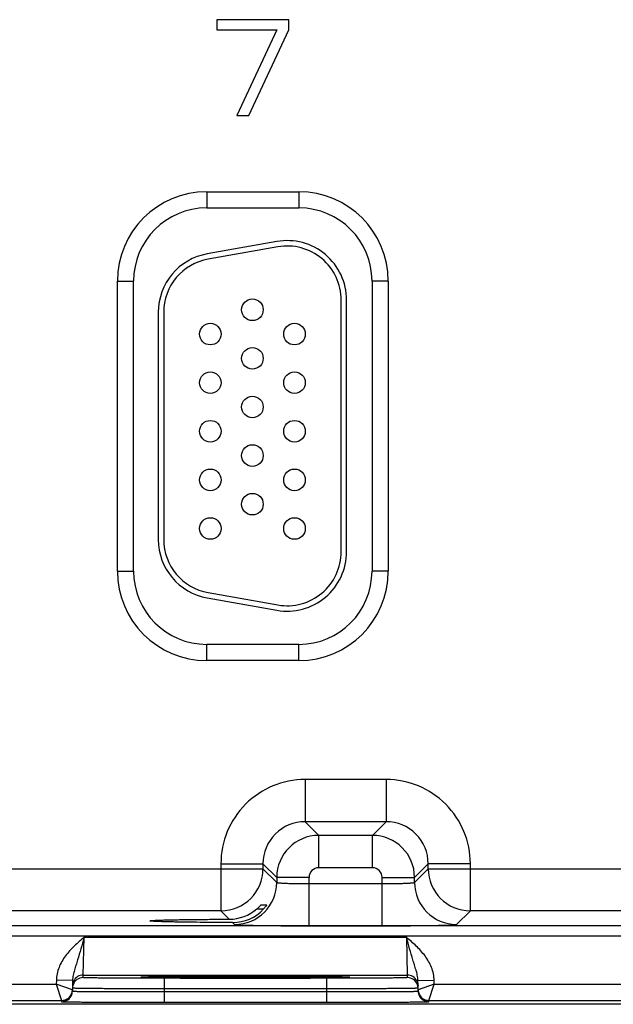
# Model space of a CAD drawing. Header units: inches. Extents: x 0 to 34, y 0 to 22.
# Tile 130 of 145: x 22 to 23.1, y 16.4 to 18.2. Entities that reach past the tile are written whole.
import ezdxf

# ---------------------------------------------------------------- set-up
doc = ezdxf.new("R2010")
doc.units = ezdxf.units.IN
doc.header["$LTSCALE"] = 1.87
doc.header["$MEASUREMENT"] = 0
doc.layers.get('0').update_dxf_attribs({"linetype": 'CONTINUOUS'})

msp = doc.modelspace()

# ---------------------------------------------------------------- linework, layer by layer
at = {"color": 7, "linetype": 'CONTINUOUS'}
for p, q in [((22.5063, 18.2165), (22.3734, 18.2165)), ((22.3734, 18.2165), (22.3734, 18.1976)), ((22.5063, 18.1976), (22.5063, 18.2165)), ((22.3734, 18.1976), (22.4841, 18.1976)), ((22.4841, 18.1976), (22.4103, 18.0393)), ((22.4325, 18.0393), (22.5063, 18.1976)), ((22.4103, 18.0393), (22.4325, 18.0393)), ((22.3543, 17.8979), (22.5253, 17.8979)), ((22.3543, 17.8979), (22.3543, 17.8679)), ((22.5253, 17.8979), (22.5253, 17.8679)), ((22.3543, 17.8679), (22.5253, 17.8679)), ((22.4845, 17.8057), (22.3555, 17.783)), ((22.4862, 17.7959), (22.3572, 17.7731)), ((22.1888, 17.7324), (22.2188, 17.7324)), ((22.1888, 17.1954), (22.1888, 17.7324)), ((22.2188, 17.1954), (22.2188, 17.7324)), ((22.6909, 17.7324), (22.6609, 17.7324)), ((22.6609, 17.7324), (22.6609, 17.1954)), ((22.6909, 17.7324), (22.6909, 17.1954)), ((22.6036, 17.2314), (22.6036, 17.6974)), ((22.6136, 17.2314), (22.6136, 17.6974)), ((22.2646, 17.6746), (22.2646, 17.2541)), ((22.2746, 17.6746), (22.2746, 17.2541)), ((22.1888, 17.1954), (22.2188, 17.1954)), ((22.6909, 17.1954), (22.6609, 17.1954)), ((22.3572, 17.1556), (22.4862, 17.1329)), ((22.3555, 17.1458), (22.4845, 17.1231)), ((22.5253, 17.0599), (22.3543, 17.0599)), ((22.3543, 17.0299), (22.3543, 17.0599)), ((22.5253, 17.0299), (22.5253, 17.0599)), ((22.5253, 17.0299), (22.3543, 17.0299)), ((22.687, 16.8095), (22.5367, 16.8095)), ((22.5367, 16.8095), (22.5367, 16.7315)), ((22.687, 16.8095), (22.687, 16.7315)), ((22.687, 16.7315), (22.5367, 16.7315)), ((22.5367, 16.7315), (22.562, 16.7062)), ((22.687, 16.7315), (22.6616, 16.7062)), ((22.562, 16.6462), (22.562, 16.7062)), ((22.6616, 16.7062), (22.562, 16.7062)), ((22.6616, 16.6462), (22.6616, 16.7062)), ((22.3807, 16.6536), (22.4587, 16.6536)), ((22.3807, 16.6536), (22.3807, 16.5665)), ((22.4587, 16.6536), (22.4841, 16.6282)), ((22.4587, 16.6536), (22.4587, 16.6445)), ((22.6616, 16.6462), (22.562, 16.6462)), ((22.765, 16.6536), (22.7396, 16.6282)), ((22.843, 16.6536), (22.765, 16.6536)), ((22.765, 16.6445), (22.765, 16.6536)), ((22.843, 16.5665), (22.843, 16.6536)), ((21.71, 16.6445), (22.4587, 16.6445)), ((22.4587, 16.6445), (22.4841, 16.6191)), ((22.5441, 16.6282), (22.4841, 16.6282)), ((22.4841, 16.6282), (22.4841, 16.6191)), ((22.5441, 16.5388), (22.5441, 16.6282)), ((22.6796, 16.6282), (22.7396, 16.6282)), ((22.6796, 16.5388), (22.6796, 16.6282)), ((22.7396, 16.6191), (22.765, 16.6445)), ((22.7396, 16.6191), (22.7396, 16.6282)), ((22.765, 16.6445), (23.5137, 16.6445)), ((22.5441, 16.6168), (22.6796, 16.6168)), ((22.4555, 16.5778), (22.4658, 16.5778)), ((22.4658, 16.5778), (22.4657, 16.5776)), ((22.3807, 16.5665), (21.788, 16.5665)), ((22.3807, 16.5665), (22.3963, 16.5509)), ((22.4474, 16.57), (22.4598, 16.57)), ((22.8176, 16.5412), (22.843, 16.5665)), ((23.4357, 16.5665), (22.843, 16.5665)), ((23.9296, 16.5387), (15.5793, 16.5387)), ((22.4024, 16.5448), (22.4061, 16.5412)), ((22.5441, 16.5388), (22.6796, 16.5388)), ((23.9296, 16.5197), (15.5793, 16.5197)), ((22.1256, 16.4476), (22.1272, 16.5175)), ((22.1272, 16.5175), (22.7245, 16.5175)), ((22.7245, 16.5175), (22.7261, 16.4476)), ((22.1255, 16.4429), (22.1256, 16.4476)), ((22.1256, 16.4476), (22.7261, 16.4476)), ((22.2543, 16.4442), (22.2631, 16.4443)), ((22.2631, 16.4443), (22.2741, 16.4445)), ((22.2741, 16.4445), (22.2828, 16.4445)), ((22.2828, 16.4445), (22.2988, 16.4447)), ((22.2988, 16.4447), (22.3154, 16.4448)), ((22.3154, 16.4448), (22.3348, 16.4449)), ((22.3348, 16.4449), (22.3569, 16.445)), ((22.3569, 16.445), (22.3819, 16.4451)), ((22.3819, 16.4451), (22.4044, 16.4451)), ((22.4044, 16.4451), (22.4277, 16.4451)), ((22.4277, 16.4451), (22.4541, 16.4451)), ((22.4541, 16.4451), (22.4777, 16.445)), ((22.4777, 16.445), (22.4992, 16.445)), ((22.4992, 16.445), (22.5188, 16.4449)), ((22.5188, 16.4449), (22.5394, 16.4448)), ((22.5394, 16.4448), (22.557, 16.4447)), ((22.557, 16.4447), (22.5718, 16.4445)), ((22.5718, 16.4445), (22.5841, 16.4444)), ((22.5841, 16.4444), (22.594, 16.4442)), ((22.594, 16.4442), (22.6018, 16.4441)), ((22.7261, 16.4476), (22.7262, 16.4429)), ((21.721, 16.4306), (22.0756, 16.4306)), ((22.0758, 16.4378), (22.0756, 16.4306)), ((22.0756, 16.4306), (22.0855, 16.4006)), ((22.1055, 16.4203), (22.0756, 16.4306)), ((22.1058, 16.4373), (22.0758, 16.4378)), ((22.1058, 16.4373), (22.1054, 16.4178)), ((22.2352, 16.4437), (22.2321, 16.4434)), ((22.2321, 16.4434), (22.2352, 16.4431)), ((22.2351, 16.4437), (22.2358, 16.4437)), ((22.2467, 16.4441), (22.2352, 16.4437)), ((22.2358, 16.4437), (22.2366, 16.4438)), ((22.2366, 16.4438), (22.2376, 16.4438)), ((22.2376, 16.4438), (22.2394, 16.4439)), ((22.2394, 16.4439), (22.2424, 16.4439)), ((22.2424, 16.4439), (22.2472, 16.4441)), ((22.2472, 16.4441), (22.2543, 16.4442)), ((22.5762, 16.4416), (22.2755, 16.4416)), ((22.2755, 16.4416), (22.2755, 16.4219)), ((22.5762, 16.4416), (22.5762, 16.4219)), ((22.6018, 16.4441), (22.607, 16.444)), ((22.6165, 16.4437), (22.6052, 16.444)), ((22.607, 16.444), (22.6103, 16.4439)), ((22.6103, 16.4439), (22.6124, 16.4439)), ((22.6124, 16.4439), (22.6141, 16.4438)), ((22.6141, 16.4438), (22.615, 16.4438)), ((22.615, 16.4438), (22.6158, 16.4437)), ((22.6196, 16.4434), (22.6165, 16.4437)), ((22.6165, 16.4431), (22.6196, 16.4434)), ((22.7459, 16.4373), (22.7759, 16.4378)), ((22.7462, 16.4178), (22.7459, 16.4373)), ((22.776, 16.4306), (22.7462, 16.4203)), ((22.7662, 16.4006), (22.776, 16.4306)), ((22.776, 16.4306), (22.7759, 16.4378)), ((22.776, 16.4306), (23.1306, 16.4306)), ((22.2755, 16.4219), (22.2754, 16.4169)), ((22.2754, 16.4169), (22.5763, 16.4169)), ((22.2754, 16.4169), (22.2754, 16.3973)), ((22.5762, 16.4219), (22.2755, 16.4219)), ((22.5762, 16.4219), (22.5763, 16.4169)), ((22.5763, 16.4169), (22.5763, 16.3973)), ((24.1339, 16.3934), (15.3119, 16.3934)), ((21.7112, 16.4006), (22.0855, 16.4006)), ((22.0855, 16.4006), (22.0854, 16.3981)), ((22.2754, 16.3973), (22.5763, 16.3973)), ((22.7662, 16.4006), (23.1405, 16.4006)), ((22.7662, 16.3981), (22.7662, 16.4006))]:
    msp.add_line(p, q, dxfattribs=at)
for points in [[(22.2343, 16.4436), (22.2344, 16.4436), (22.2345, 16.4436), (22.2346, 16.4437), (22.2349, 16.4437), (22.2351, 16.4437)], [(22.6158, 16.4437), (22.6165, 16.4437), (22.6167, 16.4437), (22.6169, 16.4437), (22.6171, 16.4436), (22.6172, 16.4436), (22.6173, 16.4436)]]:
    msp.add_lwpolyline(points, dxfattribs=at)
for centre in [(22.4391, 17.6794), (22.3611, 17.6344), (22.5171, 17.6344), (22.4391, 17.5894), (22.3611, 17.5444), (22.5171, 17.5444), (22.4391, 17.4994), (22.3611, 17.4544), (22.5171, 17.4544), (22.4391, 17.4094), (22.3611, 17.3644), (22.5171, 17.3644), (22.4391, 17.3194), (22.3611, 17.2744), (22.5171, 17.2744)]:
    msp.add_circle(centre, 0.02, dxfattribs=at)
for centre, radius, start, end in [((22.3543, 17.7324), 0.1655, 90, 180), ((22.5253, 17.7324), 0.1655, 0, 90), ((22.3543, 17.7324), 0.1355, 90, 180), ((22.5253, 17.7324), 0.1355, 0, 90), ((22.5036, 17.6974), 0.11, 0, 100), ((22.5036, 17.6974), 0.1, 0, 100), ((22.3746, 17.6746), 0.11, 100, 180), ((22.3746, 17.6746), 0.1, 100, 180), ((22.3746, 17.2541), 0.11, 180, 260), ((22.3746, 17.2541), 0.1, 180, 260), ((22.5036, 17.2314), 0.11, 260, 360), ((22.5036, 17.2314), 0.1, 260, 360), ((22.3543, 17.1954), 0.1655, 180, 270), ((22.3543, 17.1954), 0.1355, 180, 270), ((22.5253, 17.1954), 0.1655, 270, 360), ((22.5253, 17.1954), 0.1355, 270, 360), ((22.5367, 16.6536), 0.156, 89.9965, 180.0035), ((22.687, 16.6536), 0.156, 359.9966, 90.0034), ((22.5366, 16.6536), 0.0779, 89.9718, 180.0281), ((22.687, 16.6536), 0.0779, 359.9718, 90.0281), ((22.5621, 16.6282), 0.078, 90.0148, 179.9847), ((22.6616, 16.6282), 0.078, 0.0148, 89.9847), ((22.562, 16.6282), 0.018, 89.9965, 180.0035), ((22.6616, 16.6282), 0.018, 359.9965, 90.0035), ((22.3807, 16.6445), 0.078, 270.0209, 359.9791), ((22.843, 16.6445), 0.078, 180.0209, 269.9791), ((22.4061, 16.6192), 0.078, 270.0209, 359.9791), ((22.8176, 16.6192), 0.078, 180.0209, 269.9791), ((22.3961, 16.6296), 0.0786, 270.1936, 310.784), ((22.4026, 16.6222), 0.0774, 269.8483, 317.612), ((22.1256, 16.4276), 0.02, 89.9997, 153.5768), ((22.7261, 16.4276), 0.02, 26.4232, 90.0003), ((22.1256, 16.4229), 0.0201, 161.2521, 178.9472), ((22.1255, 16.4229), 0.02, 89.9993, 161.1986), ((22.7262, 16.4229), 0.02, 18.8014, 90.0007), ((22.726, 16.4229), 0.0201, 1.0528, 18.7479), ((22.0854, 16.4181), 0.02, 269.9998, 341.1981), ((22.0855, 16.4206), 0.02, 270.0018, 332.4591), ((22.0854, 16.4207), 0.0201, 332.3523, 350.0467), ((22.0853, 16.4181), 0.0201, 341.2526, 358.9472), ((22.0855, 16.4206), 0.02, 350.102, 351.8197), ((22.0854, 16.4206), 0.02, 351.8201, 358.9927), ((22.7662, 16.4206), 0.02, 181.0074, 188.1804), ((22.7664, 16.4181), 0.0201, 181.0528, 198.7474), ((22.7662, 16.4206), 0.02, 188.1808, 189.8983), ((22.7663, 16.4207), 0.0201, 189.9528, 207.5416), ((22.7662, 16.4181), 0.02, 198.8019, 270.0002), ((22.7662, 16.4206), 0.02, 207.5913, 269.9999)]:
    msp.add_arc(centre, radius, start, end, dxfattribs=at)
for points, knots in [([(22.4841, 16.6191), (22.4841, 16.6191), (22.4842, 16.619), (22.4847, 16.6188), (22.4856, 16.6186), (22.4871, 16.6184), (22.4891, 16.6182), (22.4916, 16.618), (22.4947, 16.6178), (22.4982, 16.6176), (22.5037, 16.6174), (22.5115, 16.6172), (22.5216, 16.6169), (22.5326, 16.6168), (22.5402, 16.6168), (22.5441, 16.6168)], [0, 0, 0, 0, 0.0028, 0.007571, 0.023737, 0.048903, 0.082928, 0.12553, 0.176328, 0.234857, 0.300574, 0.451057, 0.622157, 0.807459, 1, 1, 1, 1]), ([(22.6796, 16.6168), (22.6835, 16.6168), (22.6911, 16.6168), (22.7021, 16.6169), (22.7122, 16.6172), (22.72, 16.6174), (22.7255, 16.6176), (22.729, 16.6178), (22.732, 16.618), (22.7346, 16.6182), (22.7366, 16.6184), (22.7381, 16.6186), (22.739, 16.6188), (22.7395, 16.619), (22.7396, 16.6191), (22.7396, 16.6191)], [0, 0, 0, 0, 0.192541, 0.377843, 0.548943, 0.699426, 0.765143, 0.823672, 0.87447, 0.917072, 0.951097, 0.976263, 0.992429, 0.9972, 1, 1, 1, 1]), ([(22.4474, 16.57), (22.4484, 16.5709), (22.4498, 16.5721), (22.4515, 16.5738), (22.4527, 16.575), (22.4536, 16.5759), (22.4542, 16.5765), (22.4546, 16.5769), (22.4549, 16.5773), (22.4552, 16.5775), (22.4553, 16.5777), (22.4554, 16.5778), (22.4555, 16.5778)], [0, 0, 0, 0, 0.342241, 0.503527, 0.653247, 0.786029, 0.843905, 0.894671, 0.937065, 0.969696, 0.991105, 1, 1, 1, 1]), ([(22.4657, 16.5776), (22.4655, 16.5773), (22.4648, 16.5763), (22.4636, 16.5745), (22.4618, 16.5724), (22.4605, 16.5708), (22.4598, 16.57)], [0, 0, 0, 0, 0.132034, 0.368411, 0.667584, 1, 1, 1, 1]), ([(22.2487, 16.5479), (22.2487, 16.548), (22.249, 16.5481), (22.2494, 16.5482), (22.2503, 16.5483), (22.2515, 16.5484), (22.253, 16.5486), (22.2549, 16.5487), (22.2571, 16.5488), (22.2606, 16.549), (22.2659, 16.5492), (22.273, 16.5495), (22.2814, 16.5497), (22.2909, 16.5499), (22.3014, 16.5501), (22.3172, 16.5503), (22.339, 16.5506), (22.3669, 16.5508), (22.3863, 16.5509), (22.3963, 16.5509)], [0, 0, 0, 0, 0.001483, 0.005067, 0.010907, 0.019019, 0.029395, 0.042009, 0.056833, 0.073841, 0.114301, 0.163122, 0.2199, 0.284173, 0.355492, 0.433315, 0.605936, 0.796797, 1, 1, 1, 1]), ([(22.4024, 16.5448), (22.3921, 16.5448), (22.372, 16.5449), (22.343, 16.5451), (22.3204, 16.5454), (22.3039, 16.5456), (22.2929, 16.5458), (22.283, 16.5461), (22.2742, 16.5463), (22.2667, 16.5465), (22.2612, 16.5467), (22.2574, 16.5469), (22.2552, 16.5471), (22.2532, 16.5472), (22.2516, 16.5473), (22.2504, 16.5474), (22.2495, 16.5476), (22.249, 16.5477), (22.2487, 16.5478), (22.2487, 16.5479)], [0, 0, 0, 0, 0.201695, 0.391991, 0.564724, 0.642756, 0.714346, 0.778938, 0.836038, 0.885143, 0.925856, 0.942979, 0.9579, 0.970586, 0.981005, 0.989137, 0.994977, 0.998546, 1, 1, 1, 1]), ([(22.4061, 16.5412), (22.4062, 16.5411), (22.4065, 16.541), (22.4071, 16.5409), (22.408, 16.5408), (22.4092, 16.5407), (22.4108, 16.5406), (22.4135, 16.5404), (22.4177, 16.5402), (22.4235, 16.54), (22.4305, 16.5398), (22.4386, 16.5397), (22.4476, 16.5395), (22.4576, 16.5393), (22.4724, 16.5391), (22.4925, 16.539), (22.5178, 16.5388), (22.5352, 16.5388), (22.5441, 16.5388)], [0, 0, 0, 0, 0.002193, 0.006647, 0.013412, 0.022485, 0.033853, 0.04749, 0.081447, 0.124043, 0.174882, 0.233486, 0.299305, 0.371722, 0.450054, 0.621468, 0.80711, 1, 1, 1, 1]), ([(22.6796, 16.5388), (22.6885, 16.5388), (22.7059, 16.5388), (22.7312, 16.539), (22.7513, 16.5391), (22.7661, 16.5393), (22.776, 16.5395), (22.7851, 16.5397), (22.7932, 16.5398), (22.8002, 16.54), (22.806, 16.5402), (22.8102, 16.5404), (22.8129, 16.5406), (22.8144, 16.5407), (22.8157, 16.5408), (22.8166, 16.5409), (22.8172, 16.541), (22.8175, 16.5411), (22.8176, 16.5412)], [0, 0, 0, 0, 0.19289, 0.378532, 0.549946, 0.628278, 0.700695, 0.766514, 0.825118, 0.875957, 0.918553, 0.95251, 0.966147, 0.977515, 0.986588, 0.993353, 0.997807, 1, 1, 1, 1]), ([(22.1272, 16.5175), (22.121, 16.5122), (22.1086, 16.5015), (22.0919, 16.4835), (22.0815, 16.4657), (22.0768, 16.45), (22.0758, 16.4419), (22.0758, 16.4378)], [0, 0, 0, 0, 0.250245, 0.500292, 0.749932, 0.874982, 1, 1, 1, 1]), ([(22.1272, 16.5175), (22.1252, 16.5104), (22.1214, 16.4965), (22.1163, 16.4794), (22.1122, 16.4663), (22.1092, 16.4568), (22.1067, 16.4472), (22.1058, 16.4406), (22.1058, 16.4373)], [0, 0, 0, 0, 0.266694, 0.521427, 0.642943, 0.761728, 0.879894, 1, 1, 1, 1]), ([(22.7759, 16.4378), (22.7758, 16.4419), (22.7749, 16.45), (22.7701, 16.4657), (22.7597, 16.4835), (22.743, 16.5015), (22.7307, 16.5122), (22.7245, 16.5175)], [0, 0, 0, 0, 0.125014, 0.25006, 0.499694, 0.749744, 1, 1, 1, 1]), ([(22.7459, 16.4373), (22.7458, 16.4406), (22.7449, 16.4472), (22.7424, 16.4568), (22.7395, 16.4663), (22.7354, 16.4794), (22.7303, 16.4965), (22.7265, 16.5104), (22.7245, 16.5175)], [0, 0, 0, 0, 0.120104, 0.238268, 0.357052, 0.478569, 0.733305, 1, 1, 1, 1]), ([(22.6052, 16.444), (22.5955, 16.4443), (22.5717, 16.4446), (22.5308, 16.4449), (22.4808, 16.4451), (22.4261, 16.4451), (22.3713, 16.4451), (22.3212, 16.4449), (22.2802, 16.4446), (22.2564, 16.4443), (22.2467, 16.4441)], [0, 0, 0, 0, 0.081205, 0.198703, 0.34232, 0.499617, 0.656968, 0.800741, 0.918483, 1, 1, 1, 1]), ([(22.2755, 16.4416), (22.2657, 16.4416), (22.2466, 16.4416), (22.223, 16.4416), (22.205, 16.4417), (22.1924, 16.4418), (22.1806, 16.4419), (22.1698, 16.4419), (22.1599, 16.442), (22.1512, 16.4421), (22.1436, 16.4422), (22.1381, 16.4423), (22.1344, 16.4424), (22.1321, 16.4425), (22.1301, 16.4425), (22.1285, 16.4426), (22.1273, 16.4427), (22.1264, 16.4427), (22.126, 16.4428), (22.1257, 16.4428), (22.1256, 16.4428), (22.1255, 16.4429), (22.1255, 16.4429)], [0, 0, 0, 0, 0.195093, 0.382688, 0.4714, 0.555569, 0.634386, 0.70709, 0.77298, 0.831424, 0.881858, 0.923799, 0.941455, 0.956844, 0.969929, 0.980679, 0.989069, 0.995082, 0.997194, 0.998709, 0.999633, 1, 1, 1, 1]), ([(22.2352, 16.4431), (22.2381, 16.443), (22.2458, 16.4428), (22.26, 16.4425), (22.2792, 16.4423), (22.3028, 16.4421), (22.3302, 16.4419), (22.3716, 16.4418), (22.4258, 16.4417), (22.4801, 16.4418), (22.5215, 16.4419), (22.5488, 16.4421), (22.5725, 16.4423), (22.5917, 16.4425), (22.6058, 16.4428), (22.6136, 16.443), (22.6165, 16.4431)], [0, 0, 0, 0, 0.023176, 0.060749, 0.111597, 0.174181, 0.246609, 0.326696, 0.500002, 0.673307, 0.753394, 0.825822, 0.888405, 0.939253, 0.976825, 1, 1, 1, 1]), ([(22.7262, 16.4429), (22.7262, 16.4429), (22.7261, 16.4428), (22.726, 16.4428), (22.7257, 16.4428), (22.7252, 16.4427), (22.7244, 16.4427), (22.7232, 16.4426), (22.7216, 16.4425), (22.7196, 16.4425), (22.7173, 16.4424), (22.7135, 16.4423), (22.708, 16.4422), (22.7005, 16.4421), (22.6918, 16.442), (22.6819, 16.4419), (22.671, 16.4419), (22.6593, 16.4418), (22.6467, 16.4417), (22.6287, 16.4416), (22.6051, 16.4416), (22.586, 16.4416), (22.5762, 16.4416)], [0, 0, 0, 0, 0.000367, 0.001291, 0.002806, 0.004918, 0.010931, 0.019321, 0.030071, 0.043156, 0.058545, 0.076201, 0.118142, 0.168576, 0.22702, 0.29291, 0.365614, 0.444431, 0.5286, 0.617312, 0.804907, 1, 1, 1, 1]), ([(22.1054, 16.4178), (22.1054, 16.4178), (22.1055, 16.4177), (22.1056, 16.4177), (22.1059, 16.4177), (22.1063, 16.4177), (22.1067, 16.4176), (22.1075, 16.4176), (22.1088, 16.4175), (22.1106, 16.4175), (22.1129, 16.4174), (22.1155, 16.4174), (22.1185, 16.4173), (22.1219, 16.4173), (22.1271, 16.4172), (22.1345, 16.4172), (22.1444, 16.4171), (22.1556, 16.417), (22.1679, 16.417), (22.1812, 16.4169), (22.1955, 16.4169), (22.2159, 16.4169), (22.2426, 16.4169), (22.2643, 16.4169), (22.2754, 16.4169)], [0, 0, 0, 0, 0.000343, 0.001258, 0.002769, 0.004877, 0.007583, 0.010886, 0.019274, 0.030023, 0.043108, 0.058497, 0.076155, 0.096038, 0.118099, 0.168538, 0.226987, 0.292883, 0.365592, 0.444414, 0.528589, 0.617304, 0.804905, 1, 1, 1, 1]), ([(22.2755, 16.4219), (22.2644, 16.4219), (22.2427, 16.422), (22.216, 16.4221), (22.1956, 16.4222), (22.1813, 16.4223), (22.168, 16.4223), (22.1557, 16.4224), (22.1445, 16.4225), (22.1346, 16.4226), (22.1272, 16.4227), (22.1219, 16.4228), (22.1186, 16.4228), (22.1156, 16.4229), (22.113, 16.4229), (22.1107, 16.423), (22.1089, 16.423), (22.1076, 16.4231), (22.1068, 16.4231), (22.1064, 16.4231), (22.106, 16.4231), (22.1057, 16.4232), (22.1056, 16.4232), (22.1055, 16.4232), (22.1055, 16.4232)], [0, 0, 0, 0, 0.195104, 0.382709, 0.471426, 0.555601, 0.634423, 0.707132, 0.773029, 0.831478, 0.881918, 0.90398, 0.923864, 0.941522, 0.956912, 0.969998, 0.980748, 0.989136, 0.992438, 0.995144, 0.997251, 0.998759, 0.99967, 1, 1, 1, 1]), ([(22.7462, 16.4232), (22.7462, 16.4232), (22.7461, 16.4232), (22.7459, 16.4232), (22.7457, 16.4231), (22.7453, 16.4231), (22.7448, 16.4231), (22.744, 16.4231), (22.7428, 16.423), (22.7409, 16.423), (22.7387, 16.4229), (22.7361, 16.4229), (22.7331, 16.4228), (22.7297, 16.4228), (22.7245, 16.4227), (22.7171, 16.4226), (22.7072, 16.4225), (22.696, 16.4224), (22.6837, 16.4223), (22.6703, 16.4223), (22.6561, 16.4222), (22.6356, 16.4221), (22.6089, 16.422), (22.5873, 16.4219), (22.5762, 16.4219)], [0, 0, 0, 0, 0.00033, 0.001241, 0.002749, 0.004856, 0.007562, 0.010864, 0.019252, 0.030002, 0.043087, 0.058478, 0.076136, 0.09602, 0.118081, 0.168521, 0.226971, 0.292867, 0.365577, 0.444399, 0.528574, 0.617291, 0.804896, 1, 1, 1, 1]), ([(22.5763, 16.4169), (22.5873, 16.4169), (22.609, 16.4169), (22.6357, 16.4169), (22.6562, 16.4169), (22.6704, 16.4169), (22.6838, 16.417), (22.6961, 16.417), (22.7073, 16.4171), (22.7172, 16.4172), (22.7246, 16.4172), (22.7298, 16.4173), (22.7332, 16.4173), (22.7362, 16.4174), (22.7388, 16.4174), (22.741, 16.4175), (22.7429, 16.4175), (22.7441, 16.4176), (22.7449, 16.4176), (22.7454, 16.4177), (22.7458, 16.4177), (22.746, 16.4177), (22.7461, 16.4177), (22.7462, 16.4178), (22.7462, 16.4178)], [0, 0, 0, 0, 0.195095, 0.382696, 0.471411, 0.555586, 0.634408, 0.707117, 0.773013, 0.831462, 0.881901, 0.903962, 0.923845, 0.941503, 0.956892, 0.969977, 0.980726, 0.989114, 0.992417, 0.995123, 0.997231, 0.998742, 0.999657, 1, 1, 1, 1]), ([(22.0854, 16.3981), (22.0854, 16.3981), (22.0855, 16.3981), (22.0857, 16.3981), (22.086, 16.3981), (22.0864, 16.398), (22.0869, 16.398), (22.0878, 16.398), (22.0892, 16.398), (22.0913, 16.3979), (22.0937, 16.3979), (22.0967, 16.3978), (22.1, 16.3978), (22.1038, 16.3978), (22.1096, 16.3977), (22.1179, 16.3977), (22.129, 16.3976), (22.1415, 16.3975), (22.1553, 16.3975), (22.1702, 16.3974), (22.1861, 16.3974), (22.2089, 16.3973), (22.2388, 16.3973), (22.263, 16.3973), (22.2754, 16.3973)], [0, 0, 0, 0, 0.000318, 0.001225, 0.002732, 0.004837, 0.007542, 0.010844, 0.019232, 0.029981, 0.043068, 0.058459, 0.076118, 0.096003, 0.118066, 0.168509, 0.226962, 0.292862, 0.365575, 0.444399, 0.528576, 0.617294, 0.804899, 1, 1, 1, 1]), ([(22.5763, 16.3973), (22.5886, 16.3973), (22.6129, 16.3973), (22.6427, 16.3973), (22.6656, 16.3974), (22.6815, 16.3974), (22.6964, 16.3975), (22.7102, 16.3975), (22.7227, 16.3976), (22.7337, 16.3977), (22.742, 16.3977), (22.7479, 16.3978), (22.7517, 16.3978), (22.755, 16.3978), (22.7579, 16.3979), (22.7604, 16.3979), (22.7624, 16.398), (22.7639, 16.398), (22.7648, 16.398), (22.7653, 16.398), (22.7657, 16.3981), (22.766, 16.3981), (22.7661, 16.3981), (22.7662, 16.3981), (22.7662, 16.3981)], [0, 0, 0, 0, 0.195101, 0.382706, 0.471424, 0.555601, 0.634425, 0.707138, 0.773038, 0.831491, 0.881934, 0.903997, 0.923882, 0.941541, 0.956932, 0.970019, 0.980768, 0.989156, 0.992458, 0.995163, 0.997268, 0.998775, 0.999682, 1, 1, 1, 1])]:
    msp.add_open_spline(points, degree=3, knots=knots, dxfattribs=at)
for points in [[(22.1077, 16.4365), (22.1064, 16.4338), (22.1057, 16.4308), (22.1056, 16.4279)], [(22.744, 16.4365), (22.7453, 16.4338), (22.746, 16.4308), (22.7461, 16.4279)], [(22.1032, 16.4114), (22.1046, 16.4141), (22.1054, 16.4172), (22.1055, 16.4203)], [(22.7462, 16.4203), (22.7463, 16.4172), (22.7471, 16.4141), (22.7485, 16.4114)]]:
    msp.add_open_spline(points, degree=3, dxfattribs=at)

doc.saveas('drawing.dxf')
